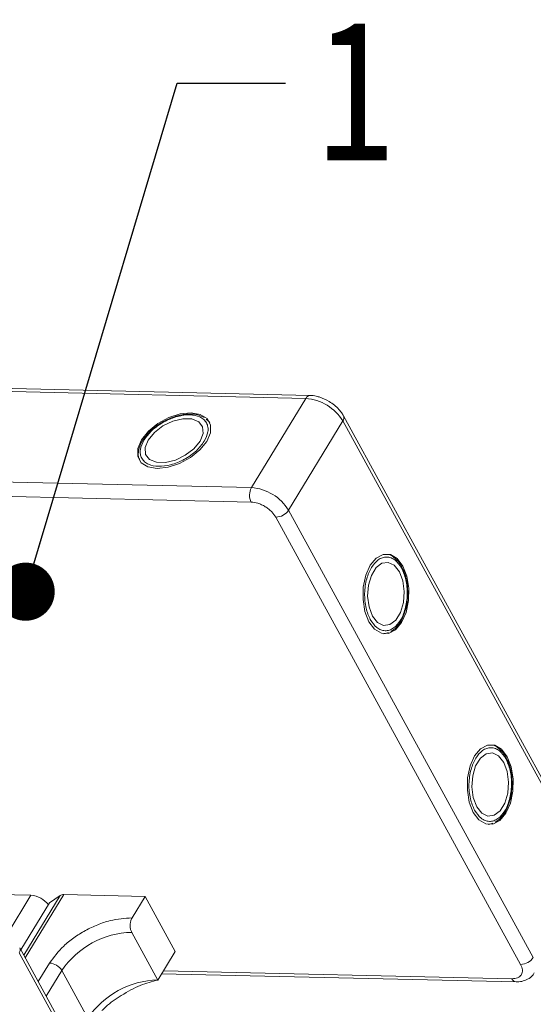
# Model space of a CAD drawing. Header units: millimetres. Extents: x -855 to 619, y 109 to 1142.
# Tile 73 of 74: x 462 to 507, y 915 to 999. Entities that reach past the tile are written whole.
import ezdxf

# ---------------------------------------------------------------- set-up
doc = ezdxf.new("R2010")
doc.units = ezdxf.units.MM
doc.styles.get("Standard").update_dxf_attribs({"font": '仿宋_GB2312.ttf', "width": 0.8})
doc.dimstyles.new('ISO-25.1', dxfattribs={"dimtxt": 6, "dimasz": 5, "dimexe": 3.5, "dimexo": 0.625, "dimgap": 1.5, "dimtad": 1, "dimtoh": 1, "dimtxsty": 'Standard', "dimcen": 2.5, "dimadec": 0, "dimazin": 0, "dimtfac": 1, "dimtmove": 0, "dimatfit": 3, "dimfxl": 0, "dimarcsym": 0})

msp = doc.modelspace()

# ---------------------------------------------------------------- linework, layer by layer
at = {"color": 7, "linetype": 'Continuous', "lineweight": 15}
for p, q in [((487.429, 966.888), (449.689, 967.753)), ((449.324, 967.504), (487.064, 966.638)), ((487.064, 966.638), (482.396, 958.966)), ((511.345, 926.683), (490.308, 965.136)), ((478.711, 964.669), (478.515, 964.843)), ((478.741, 964.649), (478.809, 964.558)), ((485.585, 957.025), (490.254, 964.698)), ((490.254, 964.698), (511.291, 926.244)), ((473.215, 963.254), (473.108, 963.102)), ((482.396, 958.966), (417.03, 960.466)), ((482.367, 957.721), (417.001, 959.221)), ((506.623, 918.572), (485.585, 957.025)), ((505.531, 917.974), (484.493, 956.428)), ((495.436, 951.903), (495.359, 952.072)), ((493.882, 946.42), (493.768, 946.406)), ((493.914, 946.436), (494.164, 946.519)), ((504.403, 935.513), (504.325, 935.682)), ((502.849, 930.03), (502.735, 930.016)), ((502.881, 930.046), (503.131, 930.129)), ((456.621, 924.076), (463.445, 923.92)), ((463.445, 923.92), (461.392, 920.546)), ((462.83, 918.774), (465.948, 923.898)), ((462.958, 918.54), (466.268, 923.98)), ((465.047, 923.261), (465.948, 923.898)), ((466.268, 923.98), (473.252, 923.819)), ((472.132, 921.978), (473.252, 923.819)), ((473.252, 923.819), (475.839, 919.091)), ((465.047, 923.261), (462.587, 919.218)), ((474.345, 916.636), (472.103, 920.734)), ((483.52, 880.955), (462.483, 919.408)), ((462.429, 918.97), (483.467, 880.516)), ((475.839, 919.091), (474.345, 916.636)), ((465.035, 918.095), (464.07, 916.508)), ((464.759, 915.248), (466.098, 917.449)), ((468.34, 913.351), (466.098, 917.449)), ((474.676, 917.18), (505.137, 916.481)), ((474.83, 917.434), (504.784, 916.747))]:
    msp.add_line(p, q, dxfattribs=at)
at = {"color": 7, "linetype": 'Continuous', "lineweight": 15, "flags": 128}
for points in [[(477.208, 965.402), (476.271, 965.304), (475.283, 964.982), (474.341, 964.467), (473.537, 963.809), (472.95, 963.072), (472.637, 962.329), (472.629, 961.653), (472.926, 961.109), (473.5, 960.751), (474.295, 960.614), (475.231, 960.711), (476.219, 961.034), (477.161, 961.549), (477.965, 962.207), (478.553, 962.944), (478.866, 963.687), (478.874, 964.363), (478.576, 964.907), (478.002, 965.265), (477.208, 965.402)], [(473.524, 963.059), (473.263, 962.405), (473.301, 961.824), (473.635, 961.386), (474.224, 961.143), (474.998, 961.125), (475.862, 961.335), (476.713, 961.746), (477.448, 962.309), (477.978, 962.957), (478.24, 963.611), (478.201, 964.192), (477.867, 964.63), (477.278, 964.873), (476.505, 964.891), (475.64, 964.681), (474.79, 964.27), (474.055, 963.707), (473.524, 963.059)], [(495.412, 952.223), (494.925, 952.866), (494.343, 953.211), (493.723, 953.226), (493.126, 952.908), (492.61, 952.288), (492.226, 951.428), (492.011, 950.412), (491.986, 949.338), (492.154, 948.313), (492.498, 947.436), (492.985, 946.793), (493.567, 946.448), (494.187, 946.434), (494.784, 946.752), (495.3, 947.371), (495.684, 948.231), (495.899, 949.248), (495.924, 950.321), (495.756, 951.347), (495.412, 952.223)], [(495.113, 951.732), (494.677, 952.286), (494.155, 952.543), (493.608, 952.473), (493.103, 952.085), (492.701, 951.424), (492.45, 950.571), (492.381, 949.628), (492.501, 948.71), (492.797, 947.927), (493.233, 947.373), (493.755, 947.116), (494.302, 947.186), (494.807, 947.575), (495.209, 948.236), (495.46, 949.089), (495.529, 950.031), (495.409, 950.949), (495.113, 951.732)], [(504.378, 935.834), (503.891, 936.476), (503.31, 936.821), (502.69, 936.836), (502.093, 936.518), (501.577, 935.898), (501.192, 935.038), (500.977, 934.022), (500.953, 932.948), (501.121, 931.923), (501.465, 931.046), (501.952, 930.403), (502.534, 930.058), (503.154, 930.044), (503.751, 930.362), (504.267, 930.981), (504.651, 931.841), (504.866, 932.858), (504.891, 933.931), (504.723, 934.957), (504.378, 935.834)], [(504.08, 935.342), (503.644, 935.896), (503.121, 936.153), (502.575, 936.083), (502.07, 935.695), (501.668, 935.034), (501.417, 934.181), (501.348, 933.238), (501.468, 932.32), (501.764, 931.537), (502.199, 930.983), (502.722, 930.726), (503.269, 930.796), (503.774, 931.185), (504.176, 931.846), (504.427, 932.699), (504.496, 933.641), (504.375, 934.559), (504.08, 935.342)]]:
    msp.add_lwpolyline(points, dxfattribs=at)
at = {"color": 7, "linetype": 'Continuous', "lineweight": 15}
for centre, radius, start, end in [((487.449, 966.466), 0.422, 92.68301, 155.94061), ((486.787, 962.59), 4.057, 31.28833, 86.07738), ((489.925, 964.96), 0.421, 321.38407, 25.00429), ((483.582, 958.316), 1.352, 151.28833, 206.07738), ((482.118, 954.918), 4.057, 31.28833, 86.07738), ((484.463, 957.78), 1.353, 271.29253, 326.07318), ((463.294, 921.864), 2.062, 36.71084, 85.7989), ((466.233, 923.448), 0.533, 86.16284, 122.32972), ((472.271, 913.296), 7.439, 91.29253, 146.07318), ((462.087, 919.234), 0.432, 322.30413, 24.49471), ((505.501, 919.327), 1.353, 271.29253, 326.07318), ((464.943, 916.746), 1.352, 31.28833, 86.07738), ((505.192, 916.92), 0.443, 203.0669, 262.93411), ((474.513, 909.199), 7.439, 91.29253, 146.07318)]:
    msp.add_arc(centre, radius, start, end, dxfattribs=at)
for points, knots in [([(489.085, 966.367), (488.821, 966.507), (488.455, 966.7), (487.9, 966.84), (487.609, 966.9), (487.436, 966.886), (487.43, 966.886)], [0, 0, 0, 0, 0.488444, 0.677599, 0.988653, 1, 1, 1, 1]), ([(490.294, 965.133), (490.259, 965.204), (490.161, 965.401), (489.901, 965.711), (489.538, 966.066), (489.236, 966.266), (489.085, 966.367)], [0, 0, 0, 0, 0.144277, 0.402847, 0.700432, 1, 1, 1, 1]), ([(473.165, 963.067), (473.369, 963.344), (473.684, 963.772), (474.319, 964.28), (474.867, 964.623), (475.453, 964.901), (476.218, 965.154), (477.128, 965.271), (477.873, 965.116), (478.313, 964.836), (478.55, 964.539), (478.67, 964.18), (478.679, 963.658), (478.471, 963.227), (478.337, 962.949)], [0, 0, 0, 0, 0.1197215, 0.184837, 0.25, 0.3151155, 0.3802785, 0.5, 0.6197215, 0.684837, 0.75, 0.8151155, 0.8802785, 1, 1, 1, 1]), ([(478.335, 965.004), (478.163, 965.085), (477.807, 965.253), (477.172, 965.313), (476.567, 965.262), (476.016, 965.141), (475.449, 964.956), (475.061, 964.761), (474.85, 964.655)], [0, 0, 0, 0, 0.1912901, 0.3970639, 0.559818, 0.6867563, 0.8302953, 1, 1, 1, 1]), ([(474.85, 964.655), (474.569, 964.483), (474.175, 964.244), (473.69, 963.818), (473.402, 963.53), (473.257, 963.316), (473.215, 963.254)], [0, 0, 0, 0, 0.431946, 0.604262, 0.884419, 1, 1, 1, 1]), ([(473.108, 963.102), (473.08, 963.064), (472.937, 962.868), (472.777, 962.495), (472.662, 961.996), (472.665, 961.577), (472.776, 961.365), (472.812, 961.297)], [0, 0, 0, 0, 0.062547, 0.320218, 0.586185, 0.865747, 1, 1, 1, 1]), ([(478.337, 962.949), (478.133, 962.672), (477.819, 962.244), (477.183, 961.736), (476.635, 961.393), (476.049, 961.115), (475.284, 960.862), (474.374, 960.745), (473.63, 960.9), (473.189, 961.18), (472.953, 961.477), (472.832, 961.836), (472.823, 962.358), (473.031, 962.789), (473.165, 963.067)], [0, 0, 0, 0, 0.1197215, 0.184837, 0.25, 0.3151155, 0.3802785, 0.5, 0.6197215, 0.684837, 0.75, 0.8151155, 0.8802785, 1, 1, 1, 1]), ([(484.493, 956.428), (484.387, 956.587), (484.224, 956.832), (483.884, 957.13), (483.589, 957.335), (483.271, 957.503), (482.85, 957.668), (482.557, 957.7), (482.367, 957.721)], [0, 0, 0, 0, 0.2394429, 0.3696359, 0.4999999, 0.6301929, 0.7605571, 1, 1, 1, 1]), ([(495.359, 952.072), (495.339, 952.115), (495.241, 952.337), (494.998, 952.663), (494.623, 953.01), (494.268, 953.215), (494.04, 953.225), (493.973, 953.227)], [0, 0, 0, 0, 0.063726, 0.326043, 0.596808, 0.881417, 1, 1, 1, 1]), ([(492.61, 947.62), (492.472, 947.935), (492.259, 948.421), (492.137, 949.226), (492.114, 949.872), (492.166, 950.518), (492.33, 951.307), (492.683, 952.154), (493.19, 952.721), (493.653, 952.962), (494.028, 953.019), (494.399, 952.944), (494.856, 952.69), (495.125, 952.295), (495.299, 952.039)], [0, 0, 0, 0, 0.119721, 0.184837, 0.25, 0.315115, 0.380279, 0.5, 0.619721, 0.684837, 0.75, 0.815115, 0.880279, 1, 1, 1, 1]), ([(495.299, 952.039), (495.438, 951.724), (495.651, 951.238), (495.773, 950.434), (495.796, 949.788), (495.744, 949.141), (495.58, 948.352), (495.227, 947.505), (494.72, 946.938), (494.257, 946.697), (493.881, 946.641), (493.51, 946.716), (493.054, 946.969), (492.785, 947.364), (492.61, 947.62)], [0, 0, 0, 0, 0.119721, 0.184837, 0.25, 0.315115, 0.380279, 0.5, 0.619721, 0.684837, 0.75, 0.815115, 0.880279, 1, 1, 1, 1]), ([(495.832, 949.787), (495.824, 950.116), (495.814, 950.577), (495.687, 951.209), (495.581, 951.603), (495.469, 951.835), (495.436, 951.903)], [0, 0, 0, 0, 0.432034, 0.604386, 0.884605, 1, 1, 1, 1]), ([(494.391, 946.594), (494.548, 946.702), (494.872, 946.927), (495.241, 947.447), (495.5, 947.997), (495.67, 948.534), (495.793, 949.117), (495.818, 949.551), (495.832, 949.787)], [0, 0, 0, 0, 0.191308, 0.39709, 0.559843, 0.686792, 0.830349, 1, 1, 1, 1]), ([(501.577, 931.23), (501.439, 931.545), (501.226, 932.031), (501.104, 932.836), (501.08, 933.482), (501.133, 934.128), (501.297, 934.917), (501.65, 935.764), (502.157, 936.331), (502.62, 936.572), (502.995, 936.629), (503.366, 936.554), (503.823, 936.3), (504.092, 935.905), (504.266, 935.649)], [0, 0, 0, 0, 0.119721, 0.184837, 0.25, 0.315115, 0.380279, 0.5, 0.619721, 0.684837, 0.75, 0.815115, 0.880279, 1, 1, 1, 1]), ([(504.325, 935.682), (504.306, 935.725), (504.208, 935.947), (503.964, 936.273), (503.59, 936.62), (503.235, 936.825), (503.007, 936.835), (502.94, 936.837)], [0, 0, 0, 0, 0.063726, 0.326043, 0.596808, 0.881417, 1, 1, 1, 1]), ([(504.266, 935.649), (504.404, 935.334), (504.618, 934.848), (504.74, 934.044), (504.763, 933.398), (504.711, 932.751), (504.547, 931.962), (504.193, 931.115), (503.687, 930.548), (503.224, 930.307), (502.848, 930.251), (502.477, 930.326), (502.02, 930.58), (501.751, 930.974), (501.577, 931.23)], [0, 0, 0, 0, 0.119721, 0.184837, 0.25, 0.315115, 0.380279, 0.5, 0.619721, 0.684837, 0.75, 0.815115, 0.880279, 1, 1, 1, 1]), ([(504.799, 933.397), (504.791, 933.726), (504.781, 934.187), (504.654, 934.82), (504.548, 935.213), (504.436, 935.445), (504.403, 935.513)], [0, 0, 0, 0, 0.432034, 0.604386, 0.884605, 1, 1, 1, 1]), ([(503.358, 930.204), (503.514, 930.312), (503.839, 930.537), (504.207, 931.057), (504.467, 931.607), (504.637, 932.144), (504.76, 932.727), (504.785, 933.162), (504.799, 933.397)], [0, 0, 0, 0, 0.191308, 0.39709, 0.559843, 0.686792, 0.830349, 1, 1, 1, 1]), ([(472.132, 921.978), (471.512, 921.938), (470.559, 921.877), (469.169, 921.404), (468.108, 920.907), (467.116, 920.281), (465.969, 919.366), (465.403, 918.596), (465.035, 918.095)], [0, 0, 0, 0, 0.239457, 0.368361, 0.5, 0.631639, 0.760543, 1, 1, 1, 1]), ([(472.103, 920.734), (472.069, 920.811), (471.999, 920.967), (471.96, 921.261), (471.977, 921.56), (472.041, 921.808), (472.106, 921.93), (472.132, 921.978)], [0, 0, 0, 0, 0.2146939, 0.4293877, 0.6440816, 0.8587754, 1, 1, 1, 1]), ([(504.784, 916.747), (504.956, 916.759), (505.22, 916.779), (505.469, 916.928), (505.609, 917.086), (505.685, 917.282), (505.703, 917.572), (505.599, 917.816), (505.531, 917.974)], [0, 0, 0, 0, 0.239443, 0.369636, 0.5, 0.630193, 0.760557, 1, 1, 1, 1]), ([(505.137, 916.483), (505.304, 916.487), (505.654, 916.497), (506.145, 916.68), (506.531, 916.937), (506.652, 917.177), (506.689, 917.25)], [0, 0, 0, 0, 0.265588, 0.558647, 0.864004, 1, 1, 1, 1]), ([(469.531, 914.001), (469.642, 914.11), (470.141, 914.6), (471.293, 915.388), (472.865, 916.253), (473.853, 916.509), (474.345, 916.636)], [0, 0, 0, 0, 0.078725, 0.3545282, 0.678962, 1, 1, 1, 1])]:
    msp.add_open_spline(points, degree=3, knots=knots, dxfattribs=at)

# ---------------------------------------------------------------- texts
at = {"color": 5, "lineweight": 9, "insert": (488.054, 999.195), "char_height": 12.1, "width": 1.815, "attachment_point": 1}
msp.add_mtext('1', dxfattribs=at)

# ---------------------------------------------------------------- leaders
at = {"color": 5, "lineweight": 9}
msp.add_leader([(462.986, 950.02), (476.006, 993.75), (485.332, 993.75)], dimstyle='ISO-25.1', override={"dimgap": 1.5, "dimtad": 0, "dimldrblk": 'Dot'}, dxfattribs=at)

doc.saveas('drawing.dxf')
